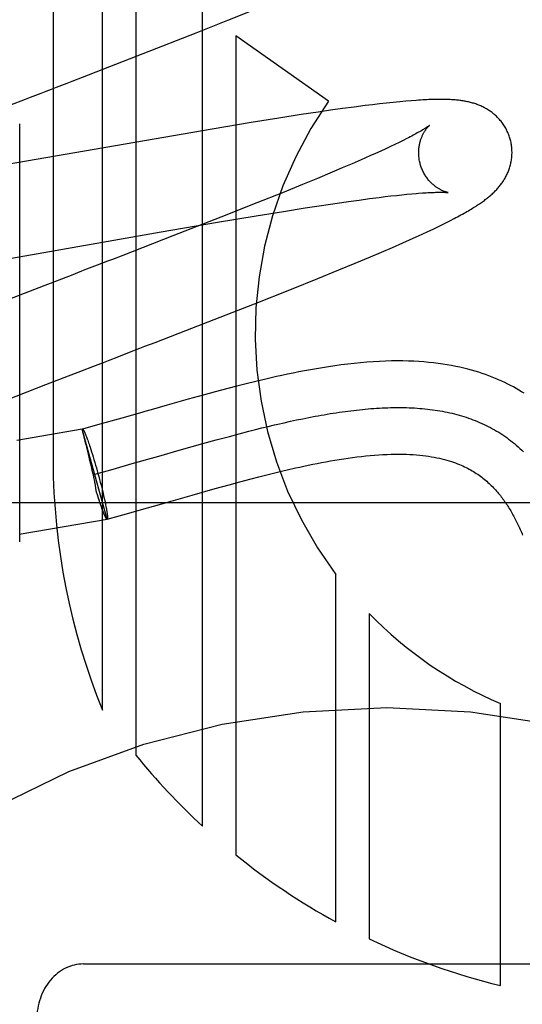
# Model space of a CAD drawing. Header units: inches. Extents: x 0 to 200, y 0 to 129.
# Tile 52 of 97: x 57.58 to 57.688, y 48.687 to 48.898. Entities that reach past the tile are written whole.
import ezdxf

# ---------------------------------------------------------------- set-up
doc = ezdxf.new("R2010")
doc.units = ezdxf.units.IN
doc.header["$LTSCALE"] = 11
doc.header["$MEASUREMENT"] = 0
doc.linetypes.add('HIDDEN', pattern=[0.2, 0.1, -0.1])
doc.layers.add('DEFAULT_2', color=8, linetype='HIDDEN')

msp = doc.modelspace()

# ---------------------------------------------------------------- linework, layer by layer
at = {"layer": 'DEFAULT_2', "color": 8, "linetype": 'HIDDEN'}
for p, q in [((57.5876209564, 49.1088442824), (57.5876209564, 48.8030507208)), ((57.5982193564, 48.7496064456), (57.5982193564, 49.1088442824)), ((57.6053617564, 49.1088442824), (57.6053617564, 48.7399798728)), ((57.61964655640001, 48.7247255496), (57.61964655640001, 49.1088442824)), ((57.6250751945, 48.8975557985), (57.63063841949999, 48.8998009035)), ((57.6182516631, 48.89484113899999), (57.6250751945, 48.8975557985)), ((57.60691945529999, 48.8903959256), (57.6182516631, 48.89484113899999)), ((57.6267889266, 48.89418599), (57.6267889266, 48.7185514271)), ((57.6466577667, 48.8802158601), (57.6267889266, 48.89418599)), ((57.5939282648, 48.8853539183), (57.60691945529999, 48.8903959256)), ((57.6470746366, 48.8782452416), (57.6444293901, 48.8778596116)), ((57.649640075, 48.8786070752), (57.6470746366, 48.8782452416)), ((57.6521241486, 48.878944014), (57.649640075, 48.8786070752)), ((57.6545198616, 48.8792541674), (57.6521241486, 48.878944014)), ((57.6560642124, 48.8794451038), (57.6545198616, 48.8792541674)), ((57.6575685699, 48.8796232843), (57.6560642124, 48.8794451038)), ((57.65904939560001, 48.8797901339), (57.6575685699, 48.8796232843)), ((57.66051568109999, 48.8799458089), (57.65904939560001, 48.8797901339)), ((57.6619177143, 48.8800844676), (57.66051568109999, 48.8799458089)), ((57.6631937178, 48.8802006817), (57.6619177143, 48.8800844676)), ((57.6643430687, 48.88029599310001), (57.6631937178, 48.8802006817)), ((57.6360199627, 48.87656813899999), (57.6300480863, 48.8756060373)), ((57.64077796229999, 48.8773097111), (57.6360199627, 48.87656813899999)), ((57.6444293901, 48.8778596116), (57.64077796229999, 48.8773097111)), ((57.6216852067, 48.8742156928), (57.55588759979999, 48.8628288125)), ((57.5804785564, 48.7857327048), (57.5804785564, 48.87530946)), ((57.6300480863, 48.8756060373), (57.6216852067, 48.8742156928)), ((57.663405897, 48.872184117), (57.6626243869, 48.8717899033)), ((57.6589080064, 48.8700035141), (57.65783630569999, 48.8695083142)), ((57.6599237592, 48.870479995), (57.6589080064, 48.8700035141)), ((57.6608824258, 48.87093705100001), (57.6599237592, 48.870479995)), ((57.6617829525, 48.8713739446), (57.6608824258, 48.87093705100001)), ((57.6626243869, 48.8717899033), (57.6617829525, 48.8713739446)), ((57.6555297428, 48.86846434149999), (57.6536615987, 48.8676367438)), ((57.6567098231, 48.8689950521), (57.6555297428, 48.86846434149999)), ((57.65783630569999, 48.8695083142), (57.6567098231, 48.8689950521)), ((57.6495879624, 48.8658747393), (57.6473908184, 48.86494361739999)), ((57.6516795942, 48.8667729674), (57.6495879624, 48.8658747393)), ((57.6536615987, 48.8676367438), (57.6516795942, 48.8667729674)), ((57.6443045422, 48.86365358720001), (57.6410481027, 48.8623110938)), ((57.6473908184, 48.86494361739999), (57.6443045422, 48.86365358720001)), ((57.6410481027, 48.8623110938), (57.6367537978, 48.8605641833)), ((57.6367537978, 48.8605641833), (57.6312997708, 48.8583754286)), ((57.6532170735, 48.8590076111), (57.6553990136, 48.85929933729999)), ((57.6553990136, 48.85929933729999), (57.6574650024, 48.8595632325)), ((57.6574650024, 48.8595632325), (57.6587757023, 48.8597233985)), ((57.6587757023, 48.8597233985), (57.6600315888, 48.85987079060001)), ((57.6600315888, 48.85987079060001), (57.6612313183, 48.8600053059)), ((57.6612313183, 48.8600053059), (57.662373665, 48.86012689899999)), ((57.662373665, 48.86012689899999), (57.6634574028, 48.86023557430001)), ((57.6634574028, 48.86023557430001), (57.6644806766, 48.8603313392)), ((57.6312997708, 48.8583754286), (57.62357659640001, 48.8553178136)), ((57.636995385, 48.8565687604), (57.6416344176, 48.8573024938)), ((57.6416344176, 48.8573024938), (57.6451649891, 48.8578444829)), ((57.6451649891, 48.8578444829), (57.648523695, 48.8583437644)), ((57.648523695, 48.8583437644), (57.650923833, 48.8586888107)), ((57.650923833, 48.8586888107), (57.6532170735, 48.8590076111)), ((57.62357659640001, 48.8553178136), (57.6133206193, 48.8513073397)), ((57.62284682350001, 48.8542262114), (57.6311257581, 48.8556128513)), ((57.6311257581, 48.8556128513), (57.636995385, 48.8565687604)), ((57.6727719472, 48.8546158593), (57.6735611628, 48.8550252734)), ((57.6107696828, 48.8521512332), (57.62284682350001, 48.8542262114)), ((57.6690332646, 48.8527704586), (57.6700719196, 48.8532700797)), ((57.6700719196, 48.8532700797), (57.6710353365, 48.8537417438)), ((57.6710353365, 48.8537417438), (57.6719325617, 48.854189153)), ((57.6719325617, 48.854189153), (57.6727719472, 48.8546158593)), ((57.57794785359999, 48.84641552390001), (57.6107696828, 48.8521512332)), ((57.6133206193, 48.8513073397), (57.6025598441, 48.8471337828)), ((57.6640153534, 48.8504552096), (57.6653991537, 48.8510800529)), ((57.6653991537, 48.8510800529), (57.6667012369, 48.85167668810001)), ((57.6667012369, 48.85167668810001), (57.6679115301, 48.8522399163)), ((57.6679115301, 48.8522399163), (57.6690332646, 48.8527704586)), ((57.6580106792, 48.8478288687), (57.66031757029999, 48.8488237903)), ((57.66031757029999, 48.8488237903), (57.6625669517, 48.8498101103)), ((57.6625669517, 48.8498101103), (57.6640153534, 48.8504552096)), ((57.652336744, 48.8454374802), (57.6556365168, 48.846819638)), ((57.6556365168, 48.846819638), (57.6580106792, 48.8478288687)), ((57.64888393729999, 48.844012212), (57.652336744, 48.8454374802)), ((57.6443824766, 48.8421797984), (57.64888393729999, 48.844012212)), ((57.6387259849, 48.83990925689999), (57.6443824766, 48.8421797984)), ((57.6307946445, 48.836769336), (57.6387259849, 48.83990925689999)), ((57.6160629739, 48.8310203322), (57.6307946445, 48.836769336)), ((57.6095088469, 48.8284814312), (57.6160629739, 48.8310203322)), ((57.6039762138, 48.8263418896), (57.60619540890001, 48.8271998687)), ((57.5939300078, 48.8224567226), (57.5961671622, 48.823322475)), ((57.5861096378, 48.8194244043), (57.5939300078, 48.8224567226)), ((57.573971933, 48.8146865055), (57.5861096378, 48.8194244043)), ((57.6269735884, 48.8190784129), (57.6250689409, 48.81858426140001)), ((57.6289687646, 48.8195838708), (57.6269735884, 48.8190784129)), ((57.63106193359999, 48.8200991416), (57.6289687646, 48.8195838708)), ((57.61980375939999, 48.8171691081), (57.6165856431, 48.81627666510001)), ((57.6223607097, 48.8178644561), (57.61980375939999, 48.8171691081)), ((57.6250689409, 48.81858426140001), (57.6223607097, 48.8178644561)), ((57.6121013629, 48.8150102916), (57.60864273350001, 48.81402312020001)), ((57.6165856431, 48.81627666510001), (57.6121013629, 48.8150102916)), ((57.6066753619, 48.8134601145), (57.6023427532, 48.8122226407)), ((57.6073230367, 48.8136454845), (57.6066753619, 48.8134601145)), ((57.60864273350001, 48.81402312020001), (57.6073230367, 48.8136454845)), ((57.5971668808, 48.8107614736), (57.59391784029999, 48.809861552)), ((57.6023427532, 48.8122226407), (57.5971668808, 48.8107614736)), ((57.6357765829, 48.8109396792), (57.6371286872, 48.8112488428)), ((57.6371286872, 48.8112488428), (57.6384727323, 48.8115471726)), ((57.6384727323, 48.8115471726), (57.6398085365, 48.8118341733)), ((57.6398085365, 48.8118341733), (57.6411359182, 48.8121093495)), ((57.6411359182, 48.8121093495), (57.6424546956, 48.81237220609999)), ((57.5938845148, 48.8098523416), (57.5798924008, 48.80743191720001)), ((57.5992389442, 48.7905952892), (57.5938845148, 48.8098523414)), ((57.5938878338, 48.80984040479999), (57.5939178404, 48.8098615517)), ((57.5939146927, 48.80973407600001), (57.5938955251, 48.8098110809)), ((57.5940113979, 48.8093384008), (57.5939146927, 48.80973407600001)), ((57.6253972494, 48.8083256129), (57.6275048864, 48.8088849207)), ((57.6275048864, 48.8088849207), (57.6295972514, 48.8094276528)), ((57.6295972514, 48.8094276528), (57.6309833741, 48.80977944)), ((57.6309833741, 48.80977944), (57.63236225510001, 48.810122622)), ((57.63236225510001, 48.810122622), (57.63373371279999, 48.8104567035)), ((57.5947538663, 48.8063276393), (57.59467648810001, 48.8066403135)), ((57.5947686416, 48.8082497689), (57.5948571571, 48.8080167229)), ((57.5948571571, 48.8080167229), (57.5949487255, 48.80776972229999)), ((57.5949487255, 48.80776972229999), (57.595043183, 48.8075092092)), ((57.595043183, 48.8075092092), (57.5951403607, 48.8072356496)), ((57.5951403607, 48.8072356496), (57.5952400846, 48.806949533)), ((57.5952400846, 48.806949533), (57.5953421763, 48.8066513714)), ((57.5953421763, 48.8066513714), (57.5954464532, 48.80634169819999)), ((57.6146514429, 48.8053389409), (57.6197068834, 48.8067658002)), ((57.6197068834, 48.8067658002), (57.6225643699, 48.8075569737)), ((57.6225643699, 48.8075569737), (57.6253972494, 48.8083256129)), ((57.5948340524, 48.8060037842), (57.5947538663, 48.8063276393)), ((57.595599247, 48.8028879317), (57.5950452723, 48.8051492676)), ((57.5954464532, 48.80634169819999), (57.5955527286, 48.8060210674)), ((57.5955527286, 48.8060210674), (57.5957154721, 48.80552083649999)), ((57.5957154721, 48.80552083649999), (57.5958816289, 48.804999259)), ((57.5958816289, 48.804999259), (57.5960505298, 48.8044584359)), ((57.5960505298, 48.8044584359), (57.5962214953, 48.80390054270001)), ((57.61026767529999, 48.8040867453), (57.6146514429, 48.8053389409)), ((57.5958402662, 48.801884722), (57.595599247, 48.8028879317)), ((57.5962214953, 48.80390054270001), (57.596393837, 48.80332782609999)), ((57.596393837, 48.80332782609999), (57.5965668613, 48.8027425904)), ((57.5965668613, 48.8027425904), (57.5967398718, 48.802147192)), ((57.6000077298, 48.8011722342), (57.6051012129, 48.8026105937)), ((57.6051012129, 48.8026105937), (57.6095328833, 48.803876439)), ((57.6095328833, 48.803876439), (57.61026767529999, 48.8040867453)), ((57.5960326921, 48.8010679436), (57.5958402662, 48.801884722)), ((57.5961746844, 48.8004507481), (57.5960326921, 48.8010679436)), ((57.5962672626, 48.8000395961), (57.5961746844, 48.8004507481)), ((57.5965633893, 48.8002178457), (57.6000077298, 48.8011722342)), ((57.5967398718, 48.802147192), (57.596912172, 48.8015440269)), ((57.596912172, 48.8015440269), (57.59708306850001, 48.8009355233)), ((57.59708306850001, 48.8009355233), (57.5972530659, 48.80031977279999)), ((57.5972530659, 48.80031977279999), (57.5974202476, 48.7997036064)), ((57.6317120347, 48.7996463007), (57.6333993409, 48.8000756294)), ((57.6333993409, 48.8000756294), (57.6351177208, 48.80050202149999)), ((57.5963660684, 48.7995886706), (57.5962672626, 48.8000395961)), ((57.5964397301, 48.7992426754), (57.5963660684, 48.7995886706)), ((57.5974202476, 48.7997036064), (57.5975839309, 48.79908953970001)), ((57.5975839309, 48.79908953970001), (57.5977434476, 48.7984800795)), ((57.5977434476, 48.7984800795), (57.5978981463, 48.7978777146)), ((57.6253308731, 48.7979464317), (57.6276545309, 48.7985774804)), ((57.6276545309, 48.7985774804), (57.63006004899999, 48.7992168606)), ((57.63006004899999, 48.7992168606), (57.6317120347, 48.7996463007)), ((57.5969598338, 48.7963566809), (57.5968459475, 48.7967311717)), ((57.5971292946, 48.7958079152), (57.5969598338, 48.7963566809)), ((57.5978981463, 48.7978777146), (57.5980473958, 48.79728490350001)), ((57.5980473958, 48.79728490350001), (57.5981905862, 48.7967040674)), ((57.5981905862, 48.7967040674), (57.5983271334, 48.7961375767)), ((57.5983271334, 48.7961375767), (57.5984564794, 48.7955877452)), ((57.61741976, 48.7957296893), (57.6223445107, 48.7971197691)), ((57.6223445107, 48.7971197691), (57.6253308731, 48.7979464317)), ((57.9091387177, 48.7940443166), (57.4091387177, 48.7940443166)), ((57.597296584, 48.79527642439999), (57.5971292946, 48.7958079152)), ((57.5974644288, 48.7947503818), (57.597296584, 48.79527642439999)), ((57.5975688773, 48.7944344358), (57.597406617, 48.7949326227)), ((57.5976749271, 48.79411481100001), (57.5975688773, 48.7944344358)), ((57.5977790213, 48.7938059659), (57.5976749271, 48.79411481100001)), ((57.5978809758, 48.7935084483), (57.5977790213, 48.7938059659)), ((57.5984564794, 48.7955877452), (57.5985780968, 48.7950568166)), ((57.5986914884, 48.79454695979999), (57.5987622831, 48.7942197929)), ((57.5987622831, 48.7942197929), (57.5988290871, 48.7939035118)), ((57.5988290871, 48.7939035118), (57.5988917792, 48.7935986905)), ((57.60788242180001, 48.7930050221), (57.612190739, 48.794235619)), ((57.6134648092, 48.7946002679), (57.61741976, 48.7957296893)), ((57.5979853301, 48.7932031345), (57.5978809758, 48.7935084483)), ((57.5980825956, 48.7929292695), (57.5979805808, 48.7932228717)), ((57.5981771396, 48.79266846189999), (57.59807765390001, 48.79294975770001)), ((57.5982687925, 48.7924211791), (57.5981720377, 48.7926895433)), ((57.59835739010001, 48.792187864), (57.5982635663, 48.79244269)), ((57.5985247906, 48.791764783), (57.598478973, 48.7918864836)), ((57.5985644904, 48.7916683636), (57.5985196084, 48.7917860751)), ((57.5986032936, 48.791575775), (57.59855937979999, 48.7916893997)), ((57.5988917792, 48.7935986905), (57.5989502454, 48.7933058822)), ((57.5989502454, 48.7933058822), (57.59900437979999, 48.7930256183)), ((57.59900437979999, 48.7930256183), (57.5990540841, 48.7927584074)), ((57.6025974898, 48.7915128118), (57.60788242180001, 48.7930050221)), ((57.5803495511, 48.787318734), (57.5992080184, 48.7905773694)), ((57.5986411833, 48.7914870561), (57.5985982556, 48.79159653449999)), ((57.5986781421, 48.7914022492), (57.5986362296, 48.7915074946)), ((57.5987141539, 48.7913213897), (57.59867329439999, 48.7914222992)), ((57.5992389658, 48.7905953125), (57.5992080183, 48.7905773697)), ((57.5992089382, 48.79057413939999), (57.6025974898, 48.7915128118)), ((57.5992389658, 48.7905953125), (57.5992089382, 48.79057413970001)), ((57.6482161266, 48.7041947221), (57.6482161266, 48.7786810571)), ((57.6553575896, 48.7703240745), (57.6553575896, 48.7005417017)), ((57.6834682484, 48.6905605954), (57.6834682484, 48.7510357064)), ((57.59413871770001, 48.6951674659), (57.72413871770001, 48.6951674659))]:
    msp.add_line(p, q, dxfattribs=at)
for points in [[(57.5906110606, 48.88407084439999), (57.5917190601, 48.8844993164), (57.5939282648, 48.8853539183)], [(57.5828083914, 48.8810542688), (57.5850442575, 48.8819187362), (57.586160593, 48.8823502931), (57.5872756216, 48.8827813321), (57.588389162, 48.8832118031), (57.5906110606, 48.88407084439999)], [(57.5783289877, 48.8793213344), (57.5816892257, 48.8806214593), (57.5828083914, 48.8810542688)], [(57.6855716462, 48.87205759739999), (57.6855101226, 48.8722702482), (57.6854324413, 48.8725176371), (57.685348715, 48.8727631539), (57.6852590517, 48.8730064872), (57.6851635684, 48.8732473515), (57.6850623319, 48.87348561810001), (57.6849554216, 48.8737211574), (57.6848429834, 48.873953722), (57.684725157, 48.8741831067), (57.684602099, 48.8744090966), (57.6844739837, 48.8746314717), (57.6843409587, 48.8748500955), (57.6842031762, 48.8750648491), (57.6840608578, 48.8752755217), (57.68391425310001, 48.87548189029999), (57.683763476, 48.8756839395), (57.6836086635, 48.8758816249), (57.6834500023, 48.8760748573), (57.68328764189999, 48.8762635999), (57.68312183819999, 48.876447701), (57.682952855, 48.8766270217), (57.6827808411, 48.87680155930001), (57.68260596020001, 48.8769713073), (57.6824284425, 48.8771362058), (57.6822485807, 48.8772961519), (57.6820663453, 48.8774513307), (57.6818818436, 48.8776017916), (57.6816948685, 48.8777478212), (57.6815052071, 48.8778896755), (57.68131285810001, 48.8780274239), (57.6811176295, 48.8781612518), (57.68091977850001, 48.8782910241), (57.6807193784, 48.8784167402), (57.68051676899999, 48.8785382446), (57.6803122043, 48.8786554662), (57.68010605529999, 48.8787682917), (57.6798987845, 48.8788765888), (57.679690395, 48.8789804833), (57.6794811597, 48.8790799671), (57.6792706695, 48.87917534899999), (57.6790586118, 48.8792668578), (57.6788448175, 48.879354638), (57.67862892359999, 48.87943889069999), (57.67841105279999, 48.87951961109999), (57.67819101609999, 48.87959690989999), (57.6779692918, 48.8796706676), (57.6777462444, 48.8797408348), (57.6775220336, 48.8798074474), (57.6772969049, 48.8798705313), (57.67707097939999, 48.879930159), (57.6768445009, 48.8799863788), (57.6766173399, 48.8800393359), (57.6763894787, 48.8800891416), (57.6761607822, 48.8801359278), (57.6759311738, 48.8801798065), (57.67570041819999, 48.880220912), (57.6754683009, 48.8802593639), (57.67523465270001, 48.880295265), (57.67499933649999, 48.8803287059), (57.67476202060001, 48.8803597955), (57.6745224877, 48.8803886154), (57.6742802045, 48.8804152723), (57.6740346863, 48.8804398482), (57.6737854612, 48.8804624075), (57.6735320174, 48.8804830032), (57.6732738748, 48.8805016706), (57.6730105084, 48.8805184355), (57.6727414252, 48.88053330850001), (57.6724660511, 48.8805462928), (57.6721839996, 48.8805573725), (57.6718948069, 48.8805665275), (57.6715980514, 48.8805737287), (57.67129328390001, 48.8805789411), (57.67098004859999, 48.88058212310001), (57.6706578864, 48.8805832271), (57.6703262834, 48.880582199), (57.6699847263, 48.8805789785), (57.669632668, 48.8805734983), (57.6692695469, 48.8805656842), (57.6688947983, 48.880555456), (57.6685078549, 48.8805427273), (57.6681080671, 48.8805274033), (57.66769488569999, 48.8805093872), (57.6672673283, 48.8804885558), (57.66682450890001, 48.88046477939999), (57.6663653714, 48.8804379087), (57.6658888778, 48.8804077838), (57.6653938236, 48.8803742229), (57.6643430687, 48.88029599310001)], [(57.6682525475, 48.874995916), (57.6682454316, 48.8749900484), (57.6682311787, 48.87497854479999), (57.6682092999, 48.8749612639), (57.66817928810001, 48.8749380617), (57.6681406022, 48.8749087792), (57.6680926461, 48.8748732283), (57.6680349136, 48.87483129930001), (57.6679668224, 48.8747828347), (57.6678879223, 48.8747277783), (57.6677977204, 48.8746660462), (57.6676957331, 48.8745975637), (57.6675814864, 48.87452226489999), (57.6674543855, 48.874440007), (57.667313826, 48.8743506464), (57.6671592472, 48.8742540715), (57.66698990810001, 48.874150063), (57.666805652, 48.8740387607), (57.6666061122, 48.8739201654), (57.6663913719, 48.8737945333), (57.6661615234, 48.873662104), (57.6659165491, 48.8735230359), (57.6656566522, 48.873377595), (57.6653815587, 48.8732257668), (57.6650911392, 48.8730676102), (57.664785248, 48.8729031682), (57.66446368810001, 48.8727324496), (57.6641265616, 48.8725556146), (57.6637739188, 48.87237278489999), (57.663405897, 48.872184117)], [(57.66630264, 48.8666998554), (57.6662499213, 48.8668980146), (57.6661938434, 48.8671314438), (57.6661440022, 48.8673656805), (57.6661004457, 48.86760022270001), (57.6660631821, 48.8678346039), (57.6660321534, 48.86806863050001), (57.6660072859, 48.8683021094), (57.6659885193, 48.8685345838), (57.6659757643, 48.868765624), (57.6659689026, 48.8689949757), (57.6659678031, 48.8692223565), (57.6659723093, 48.8694474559), (57.6659822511, 48.8696700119), (57.6659974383, 48.86988964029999), (57.6660176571, 48.8701059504), (57.6660426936, 48.8703187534), (57.6660723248, 48.8705279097), (57.66610626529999, 48.8707329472), (57.6661442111, 48.870933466), (57.6661858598, 48.8711291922), (57.66623087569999, 48.8713197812), (57.6662789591, 48.8715051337), (57.6663297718, 48.87168503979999), (57.66638305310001, 48.8718595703), (57.66643849, 48.8720286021), (57.6664959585, 48.8721925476), (57.66655535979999, 48.8723517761), (57.6666164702, 48.87250627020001), (57.6666791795, 48.8726562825), (57.66674309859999, 48.8728013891), (57.66680784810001, 48.8729412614), (57.6668732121, 48.8730759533), (57.6669388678, 48.8732053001), (57.6670047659, 48.87332966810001), (57.6670708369, 48.8734493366), (57.66713691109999, 48.8735643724), (57.6672028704, 48.8736749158), (57.6672685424, 48.8737809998), (57.6673337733, 48.8738826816), (57.66739840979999, 48.87398001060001), (57.6674622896, 48.8740730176), (57.6675252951, 48.8741617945), (57.6675873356, 48.8742464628), (57.66764817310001, 48.8743269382), (57.66770761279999, 48.8744032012), (57.6677654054, 48.8744751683), (57.6678213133, 48.87454278), (57.66787506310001, 48.8746059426), (57.6679263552, 48.8746645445), (57.6679749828, 48.874718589), (57.6680207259, 48.8747680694), (57.6680632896, 48.8748129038), (57.6681023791, 48.87485301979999), (57.668137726, 48.8748883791), (57.6681690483, 48.874918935), (57.6681960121, 48.874944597), (57.6682182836, 48.8749652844), (57.6682354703, 48.87498087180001), (57.6682471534, 48.874991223), (57.6682516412, 48.8749951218)], [(57.6735611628, 48.8550252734), (57.6739393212, 48.85522460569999), (57.6743071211, 48.8554206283), (57.6746651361, 48.8556136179), (57.675013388, 48.85580355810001), (57.6753520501, 48.8559905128), (57.6756812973, 48.85617454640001), (57.6760013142, 48.8563557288), (57.6763122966, 48.856534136), (57.6766144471, 48.8567098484), (57.6769079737, 48.8568829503), (57.677193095, 48.85705353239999), (57.6774700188, 48.8572216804), (57.6777389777, 48.8573874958), (57.6780001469, 48.8575510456), (57.67825373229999, 48.8577124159), (57.6784999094, 48.8578716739), (57.6787388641, 48.8580288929), (57.6789708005, 48.8581841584), (57.6791958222, 48.8583374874), (57.6794144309, 48.858489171), (57.67962692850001, 48.8586393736), (57.6798339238, 48.8587884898), (57.6800358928, 48.8589368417), (57.6802333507, 48.8590848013), (57.6804267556, 48.859232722), (57.6806165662, 48.8593809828), (57.68080328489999, 48.8595300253), (57.68098705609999, 48.8596800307), (57.6811681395, 48.859831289), (57.6813466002, 48.8599839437), (57.6815225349, 48.8601381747), (57.6816960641, 48.8602941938), (57.681867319, 48.8604522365), (57.6820363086, 48.86061243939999), (57.6822030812, 48.8607749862), (57.6823675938, 48.8609399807), (57.6825298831, 48.86110761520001), (57.6826897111, 48.8612778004), (57.6828469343, 48.8614505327), (57.6830013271, 48.8616257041), (57.68315273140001, 48.8618032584), (57.6833008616, 48.8619829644), (57.6834453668, 48.8621644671), (57.6835863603, 48.8623479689), (57.68372374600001, 48.8625334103), (57.6838577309, 48.8627211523), (57.6839883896, 48.8629114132), (57.68411586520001, 48.86310454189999), (57.6842403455, 48.8633010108), (57.6843615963, 48.8635006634), (57.6844795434, 48.86370359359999), (57.6845938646, 48.8639094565), (57.6847043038, 48.8641179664), (57.6848106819, 48.8643289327), (57.6849127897, 48.86454204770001), (57.6850105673, 48.8647572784), (57.68510386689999, 48.8649743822), (57.6851927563, 48.8651936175), (57.6852772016, 48.8654150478), (57.6853572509, 48.8656389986), (57.6854329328, 48.86586582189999), (57.68550412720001, 48.866095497), (57.6855707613, 48.8663281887), (57.6856326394, 48.8665636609), (57.685689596, 48.86680174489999), (57.6857414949, 48.8670423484), (57.6857882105, 48.8672853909), (57.68582958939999, 48.8675306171), (57.6858654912, 48.8677777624), (57.6858958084, 48.8680267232), (57.6859204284, 48.8682773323), (57.6859392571, 48.868529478), (57.6859522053, 48.8687830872), (57.6859591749, 48.8690378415), (57.6859600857, 48.8692934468), (57.685954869, 48.8695497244), (57.68594346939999, 48.8698064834), (57.6859258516, 48.8700634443), (57.6859019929, 48.870320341), (57.6858718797, 48.87057692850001), (57.6858355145, 48.8708329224), (57.6857928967, 48.8710881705), (57.6857440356, 48.8713425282), (57.6856889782, 48.8715956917), (57.6856277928, 48.8718473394), (57.6855716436, 48.872057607)], [(57.6722514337, 48.860601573), (57.6722554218, 48.8606009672), (57.6722484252, 48.8606021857), (57.6722342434, 48.860604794), (57.6722130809, 48.86060892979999), (57.6721851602, 48.8606147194), (57.67215065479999, 48.8606222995), (57.6721098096, 48.860631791), (57.6720628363, 48.8606433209), (57.6720100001, 48.8606570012), (57.6719515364, 48.8606729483), (57.6718877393, 48.860691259), (57.6718189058, 48.86071202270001), (57.6717452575, 48.8607353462), (57.6716669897, 48.86076133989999), (57.6715844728, 48.8607900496), (57.6714980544, 48.8608215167), (57.6714079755, 48.8608558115), (57.671314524, 48.8608929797), (57.67121786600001, 48.86093310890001), (57.6711182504, 48.8609762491), (57.6710156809, 48.8610225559), (57.6709102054, 48.861072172), (57.6708019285, 48.86112521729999), (57.6706909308, 48.8611818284), (57.6705773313, 48.8612421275), (57.6704612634, 48.8613062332), (57.6703427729, 48.8613743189), (57.6702219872, 48.8614465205), (57.670098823, 48.8615231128), (57.6699731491, 48.8616044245), (57.6698452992, 48.8616904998), (57.6697154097, 48.8617815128), (57.6695839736, 48.8618773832), (57.669451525, 48.86197796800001), (57.6693180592, 48.8620835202), (57.6691838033, 48.8621941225), (57.66904864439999, 48.8623101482), (57.6689124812, 48.8624320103), (57.6687756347, 48.8625597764), (57.6686382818, 48.862693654), (57.6685008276, 48.8628336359), (57.6683635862, 48.86297979), (57.6682270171, 48.8631320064), (57.6680915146, 48.8632902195), (57.6679575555, 48.8634542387), (57.667825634, 48.8636238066), (57.6676960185, 48.863798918), (57.66756899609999, 48.8639795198), (57.667444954, 48.86416539), (57.66732425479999, 48.8643563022), (57.6672071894, 48.8645521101), (57.6670940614, 48.8647526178), (57.6669851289, 48.8649576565), (57.66688062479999, 48.8651670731), (57.6667808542, 48.86538053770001), (57.6666861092, 48.86559768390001), (57.6665965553, 48.8658183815), (57.6665123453, 48.8660424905), (57.6664337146, 48.866269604), (57.6663608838, 48.8664992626), (57.6663026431, 48.8666998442)], [(57.6644806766, 48.8603313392), (57.6654415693, 48.86041428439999), (57.66589858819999, 48.86045105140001)], [(57.66589858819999, 48.86045105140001), (57.6667668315, 48.86051549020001), (57.6671785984, 48.8605432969), (57.6675737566, 48.8605681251), (57.667951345, 48.86059000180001), (57.66830995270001, 48.8606089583), (57.6686479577, 48.8606250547), (57.6689660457, 48.8606384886), (57.6692640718, 48.8606494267), (57.66954317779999, 48.8606580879), (57.66980411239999, 48.8606646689), (57.6700477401, 48.8606693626), (57.67027479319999, 48.86067235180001), (57.6704862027, 48.8606738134), (57.67068279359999, 48.8606739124), (57.6708653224, 48.8606728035), (57.6710345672, 48.8606706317), (57.6711910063, 48.8606675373), (57.6713352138, 48.86066365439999), (57.671467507, 48.8606591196), (57.6715882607, 48.8606540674), (57.6716978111, 48.8606486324), (57.6717964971, 48.8606429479), (57.6718846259, 48.860637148), (57.6719624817, 48.8606313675), (57.6720304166, 48.8606257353), (57.6720887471, 48.8606203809), (57.67213781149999, 48.8606154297), (57.6721779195, 48.8606110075), (57.67220942, 48.8606072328), (57.6722326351, 48.8606042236), (57.6722478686, 48.8606020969), (57.6722514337, 48.860601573)], [(57.6025598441, 48.8471337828), (57.6003628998, 48.8462839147), (57.5992600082, 48.8458574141)], [(57.5992600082, 48.8458574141), (57.5970462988, 48.8450015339), (57.5959358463, 48.84457225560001), (57.59482323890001, 48.8441421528), (57.5937086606, 48.8437112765), (57.5914743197, 48.8428474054)], [(57.5914743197, 48.8428474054), (57.5903549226, 48.8424145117), (57.5869900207, 48.8411126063)], [(57.5869900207, 48.8411126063), (57.5858667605, 48.8406777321), (57.56684158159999, 48.833269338)], [(57.60619540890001, 48.8271998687), (57.6073021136, 48.8276278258), (57.6095088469, 48.8284814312)], [(57.5995197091, 48.8246190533), (57.6017505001, 48.8254814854), (57.6039762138, 48.8263418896)], [(57.5961671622, 48.823322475), (57.5984028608, 48.8241872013), (57.5995197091, 48.8246190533)], [(57.6885897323, 48.8175505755), (57.6880246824, 48.8178994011), (57.6874489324, 48.81824193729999), (57.6868621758, 48.818578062), (57.6862641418, 48.8189076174), (57.6856545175, 48.8192304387), (57.68503308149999, 48.8195462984), (57.6843992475, 48.8198551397), (57.6837525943, 48.8201567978), (57.6830923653, 48.8204512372), (57.6824176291, 48.82073844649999), (57.6817283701, 48.8210179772), (57.68102438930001, 48.8212894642), (57.6803052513, 48.8215526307), (57.67957084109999, 48.8218070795), (57.67881995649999, 48.8220527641), (57.6780516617, 48.8222894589), (57.67726506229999, 48.8225168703), (57.6764593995, 48.822734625), (57.67563322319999, 48.8229424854), (57.6747852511, 48.8231400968), (57.6739140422, 48.8233270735), (57.6730179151, 48.8235030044), (57.6720961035, 48.8236672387), (57.67114705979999, 48.8238191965), (57.67017132, 48.8239579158), (57.66916895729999, 48.8240825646), (57.6681398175, 48.8241923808), (57.6670842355, 48.8242865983), (57.6660007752, 48.8243646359), (57.6648885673, 48.82442584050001), (57.6637460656, 48.8244695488), (57.662571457, 48.8244950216), (57.6613644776, 48.8245014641), (57.6601229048, 48.8244880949), (57.6588506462, 48.8244542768), (57.6575497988, 48.8243995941), (57.6562239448, 48.8243238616), (57.6548756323, 48.8242270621), (57.6535106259, 48.8241096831), (57.6521326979, 48.8239723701), (57.6507510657, 48.8238166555), (57.649374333, 48.8236444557), (57.64800931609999, 48.82345773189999), (57.6466666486, 48.8232592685), (57.6453445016, 48.8230502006), (57.644045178, 48.8228322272), (57.64276685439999, 48.8226063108), (57.64150848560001, 48.82237338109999), (57.6402699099, 48.8221343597), (57.6390504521, 48.8218900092), (57.63785045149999, 48.8216412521), (57.6366699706, 48.821388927), (57.6355089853, 48.8211338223), (57.6343673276, 48.8208766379), (57.63324542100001, 48.8206180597), (57.63106193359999, 48.8200991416)], [(57.6424546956, 48.81237220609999), (57.6437646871, 48.81262224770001), (57.6444163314, 48.81274230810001), (57.645065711, 48.8128589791), (57.6457128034, 48.8129721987), (57.6463575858, 48.813081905), (57.6470000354, 48.8131880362), (57.6476401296, 48.81329053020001), (57.64827784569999, 48.81338932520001), (57.6489131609, 48.81348435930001), (57.6495460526, 48.8135755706), (57.650176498, 48.8136628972), (57.6508044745, 48.8137462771), (57.6514299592, 48.81382564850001), (57.6520529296, 48.8139009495), (57.6526733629, 48.813972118), (57.6532912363, 48.81403909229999), (57.65390652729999, 48.8141018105), (57.654519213, 48.8141602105), (57.6551292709, 48.8142142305), (57.655736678, 48.8142638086), (57.65634141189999, 48.814308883), (57.6569434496, 48.8143493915), (57.6575427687, 48.8143852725), (57.6581393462, 48.8144164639), (57.6587331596, 48.8144429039), (57.65932418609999, 48.8144645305), (57.659912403, 48.81448128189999), (57.6604977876, 48.81449309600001), (57.6610803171, 48.81449991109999), (57.661659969, 48.8145016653), (57.6622367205, 48.8144982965), (57.6628105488, 48.8144897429), (57.6633814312, 48.8144759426), (57.6639493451, 48.8144568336), (57.66451426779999, 48.8144323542), (57.66507617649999, 48.81440244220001), (57.6656350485, 48.81436703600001), (57.6661908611, 48.81432607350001), (57.6667435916, 48.8142794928), (57.6672932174, 48.814227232), (57.6678397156, 48.81416922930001), (57.6683830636, 48.8141054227), (57.6689232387, 48.8140357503), (57.66946021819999, 48.8139601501), (57.6699939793, 48.8138785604), (57.6705244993, 48.8137909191), (57.6710517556, 48.8136971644), (57.6715757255, 48.8135972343), (57.6720963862, 48.813491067), (57.6726137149, 48.8133786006), (57.6731276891, 48.81325977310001), (57.67363828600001, 48.8131345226), (57.6741454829, 48.81300278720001), (57.6746492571, 48.812864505), (57.6751495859, 48.8127196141), (57.6756464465, 48.8125680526), (57.6761398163, 48.8124097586), (57.6766296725, 48.8122446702), (57.6771159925, 48.8120727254), (57.67759875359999, 48.8118938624), (57.6780779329, 48.81170801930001), (57.6785535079, 48.811515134), (57.6790254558, 48.8113151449), (57.6794937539, 48.81110798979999), (57.6799583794, 48.8108936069), (57.68041930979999, 48.8106719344), (57.6808765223, 48.8104429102), (57.6813299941, 48.8102064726), (57.6817797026, 48.8099625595), (57.682225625, 48.8097111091), (57.6826677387, 48.8094520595), (57.6831060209, 48.8091853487), (57.683540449, 48.8089109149), (57.6839710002, 48.80862869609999), (57.6843976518, 48.8083386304), (57.6848203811, 48.8080406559), (57.6852391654, 48.8077347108), (57.685653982, 48.8074207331), (57.68606480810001, 48.8070986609), (57.6864716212, 48.8067684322), (57.6868743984, 48.8064299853), (57.6872731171, 48.8060832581), (57.6876677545, 48.8057281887), (57.6880582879, 48.8053647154), (57.6884446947, 48.80499277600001)], [(57.63373371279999, 48.8104567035), (57.6350975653, 48.8107811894), (57.6357765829, 48.8109396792)], [(57.5938955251, 48.8098110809), (57.5938911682, 48.8098279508), (57.5938878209, 48.8098403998)], [(57.5939178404, 48.8098615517), (57.5939271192, 48.8098631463), (57.5939425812, 48.80986210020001), (57.5939592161, 48.8098567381), (57.5939770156, 48.8098470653), (57.59399597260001, 48.8098330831), (57.5940160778, 48.8098148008), (57.5940373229, 48.8097922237), (57.5940596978, 48.80976536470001), (57.5940831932, 48.8097342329), (57.5941077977, 48.8096988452), (57.5941335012, 48.80965921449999), (57.5941602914, 48.80961536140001), (57.594188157, 48.8095673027), (57.5942170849, 48.80951506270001), (57.59424706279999, 48.809458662), (57.5942780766, 48.80939812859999), (57.5943101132, 48.8093334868), (57.5943431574, 48.8092647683), (57.5943771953, 48.80919200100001), (57.5944122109, 48.8091152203), (57.5944481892, 48.8090344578), (57.59448511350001, 48.8089497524), (57.5945229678, 48.8088611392), (57.5945617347, 48.8087686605), (57.5946013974, 48.8086723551), (57.5946419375, 48.8085722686), (57.5946833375, 48.8084684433), (57.5947255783, 48.8083609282), (57.5947686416, 48.8082497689)], [(57.594105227, 48.8089548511), (57.5940281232, 48.8092698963), (57.5940113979, 48.8093384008)], [(57.5942505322, 48.8083635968), (57.5941270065, 48.8088660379), (57.594105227, 48.8089548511)], [(57.59467648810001, 48.8066403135), (57.5942780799, 48.8082517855), (57.5942505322, 48.8083635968)], [(57.5950452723, 48.8051492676), (57.5950018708, 48.8053250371), (57.5948340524, 48.8060037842)], [(57.63775117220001, 48.8011318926), (57.63954920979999, 48.801543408), (57.64046331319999, 48.8017461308), (57.6413865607, 48.80194613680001), (57.6423187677, 48.8021430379), (57.64325774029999, 48.8023360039), (57.64420171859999, 48.80252430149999), (57.645149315, 48.8027072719), (57.6460987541, 48.8028841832), (57.64704952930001, 48.80305453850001), (57.6480008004, 48.8032178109), (57.6489517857, 48.8033735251), (57.64990166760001, 48.80352119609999), (57.6508497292, 48.8036603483), (57.6517950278, 48.803790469), (57.6527374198, 48.8039111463), (57.6536764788, 48.8040219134), (57.6546120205, 48.80412236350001), (57.6555445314, 48.8042121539), (57.6564714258, 48.8042906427), (57.6573920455, 48.80435740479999), (57.6583013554, 48.8044117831), (57.65919560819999, 48.8044534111), (57.6600711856, 48.8044821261), (57.6609240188, 48.80449801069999), (57.6617526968, 48.80450140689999), (57.66255417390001, 48.80449278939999), (57.66333001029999, 48.8044726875), (57.6640804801, 48.8044416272), (57.6648064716, 48.8044001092), (57.66550871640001, 48.80434865), (57.6661879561, 48.8042877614), (57.666844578, 48.8042179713), (57.6674803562, 48.8041396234), (57.6680965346, 48.80405304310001), (57.66869484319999, 48.8039584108), (57.6692767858, 48.803855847), (57.6698439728, 48.8037453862), (57.6703986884, 48.80362684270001), (57.6709400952, 48.8035006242), (57.6714688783, 48.8033668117), (57.6719828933, 48.8032262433), (57.6724808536, 48.8030796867), (57.6729614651, 48.8029280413), (57.6734235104, 48.8027723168), (57.6738660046, 48.8026135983), (57.6742872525, 48.8024533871), (57.6746884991, 48.8022921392), (57.6750692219, 48.8021309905), (57.6754330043, 48.8019692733), (57.6757822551, 48.8018066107), (57.6761194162, 48.8016424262), (57.6764467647, 48.8014760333), (57.67676659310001, 48.80130655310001), (57.6770815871, 48.8011326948), (57.67739227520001, 48.800954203), (57.67770032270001, 48.80077010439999), (57.6780047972, 48.800580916), (57.6783054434, 48.8003867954), (57.67860197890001, 48.8001879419), (57.6788941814, 48.7999845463), (57.67918172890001, 48.7997769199), (57.67946436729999, 48.799565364), (57.6797417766, 48.7993502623), (57.6800135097, 48.7991321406), (57.6802797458, 48.798911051), (57.6805405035, 48.7986871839), (57.68079578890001, 48.79846076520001), (57.6810456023, 48.7982320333), (57.6812899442, 48.7980012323), (57.681528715, 48.7977687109), (57.68176218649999, 48.7975344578), (57.6819905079, 48.7972985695), (57.6822139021, 48.7970610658), (57.682432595, 48.7968219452), (57.6826466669, 48.7965813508), (57.6828562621, 48.7963393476), (57.6830613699, 48.7960961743), (57.68326200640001, 48.7958520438), (57.6834582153, 48.7956071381), (57.6836499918, 48.7953617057), (57.6838375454, 48.7951157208), (57.6840208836, 48.794869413), (57.6842005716, 48.79462224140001), (57.684377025, 48.7943738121), (57.6845506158, 48.7941237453), (57.68472191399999, 48.7938713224), (57.68489067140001, 48.7936169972), (57.6850568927, 48.7933608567), (57.6852204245, 48.7931032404), (57.6853810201, 48.7928446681), (57.68553897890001, 48.7925847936), (57.68569434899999, 48.7923236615), (57.6858476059, 48.7920605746), (57.685999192, 48.7917948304), (57.68614919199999, 48.7915263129), (57.6862978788, 48.79125454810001), (57.6864451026, 48.79097981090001), (57.6865908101, 48.7907022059), (57.686735, 48.7904217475), (57.6868775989, 48.7901385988), (57.68701877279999, 48.789852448), (57.6871586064, 48.7895631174), (57.687297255, 48.78927026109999), (57.6874348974, 48.7889734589), (57.6875715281, 48.7886726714), (57.6877072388, 48.7883676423), (57.6878419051, 48.78805859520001), (57.6879754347, 48.787745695), (57.6881077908, 48.7874289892), (57.6882388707, 48.7871086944)], [(57.6351177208, 48.80050202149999), (57.6368655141, 48.8009234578), (57.63775117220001, 48.8011318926)], [(57.5968459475, 48.7967311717), (57.5968352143, 48.7968618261), (57.59682211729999, 48.7969974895), (57.5968065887, 48.7971385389), (57.5967887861, 48.7972840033), (57.596768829, 48.79743302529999), (57.59674678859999, 48.7975855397), (57.5967227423, 48.7977411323), (57.596696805, 48.797899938), (57.5966690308, 48.79806228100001), (57.5966396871, 48.7982271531), (57.59660902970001, 48.7983937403), (57.596577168, 48.7985617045), (57.5965443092, 48.7987302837), (57.5965104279, 48.79889989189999), (57.5964397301, 48.7992426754)], [(57.5985780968, 48.7950568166), (57.5986546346, 48.7947144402), (57.5986914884, 48.79454695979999)], [(57.612190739, 48.794235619), (57.6128251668, 48.7944172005), (57.6134648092, 48.7946002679)], [(57.5984842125, 48.7918649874), (57.5984375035, 48.79199055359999), (57.5983952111, 48.7920982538), (57.5983521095, 48.7922095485)], [(57.5984427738, 48.7919689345), (57.5984004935, 48.79207657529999), (57.59835739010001, 48.792187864)], [(57.5990540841, 48.7927584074), (57.59909926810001, 48.7925047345), (57.5991201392, 48.7923831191), (57.5991398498, 48.79226506), (57.5991583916, 48.7921506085), (57.5991757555, 48.7920398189), (57.5991919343, 48.791932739), (57.5992069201, 48.7918294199), (57.5992207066, 48.7917299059), (57.599233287, 48.7916342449), (57.5992446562, 48.7915424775), (57.5992548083, 48.791454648), (57.5992637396, 48.7913707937), (57.5992714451, 48.7912909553), (57.5992779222, 48.7912151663), (57.5992831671, 48.7911434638), (57.59928717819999, 48.7910758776), (57.599289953, 48.7910124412), (57.599291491, 48.7909531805), (57.59929179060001, 48.7908981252), (57.5992908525, 48.7908472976), (57.5992886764, 48.7908007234), (57.5992852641, 48.79075842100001), (57.5992806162, 48.7907204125), (57.5992747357, 48.7906867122), (57.5992676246, 48.7906573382), (57.5992592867, 48.7906323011), (57.5992497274, 48.7906116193), (57.59923894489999, 48.7905952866)], [(57.5991996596, 48.79057254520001), (57.5991841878, 48.79057359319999), (57.5991675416, 48.7905789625), (57.5991497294, 48.7905886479), (57.5991307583, 48.7906026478), (57.5991106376, 48.7906209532), (57.5990893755, 48.7906435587), (57.5990669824, 48.7906704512), (57.5990434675, 48.7907016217), (57.5990188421, 48.7907370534), (57.5989931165, 48.790776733), (57.5989663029, 48.7908206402), (57.5989384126, 48.790868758), (57.5989094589, 48.790921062), (57.5988794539, 48.7909775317), (57.59884841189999, 48.79103813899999), (57.59881634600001, 48.7911028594), (57.5987832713, 48.7911716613), (57.598749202, 48.79124451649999), (57.5987141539, 48.7913213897)], [(57.5992080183, 48.7905773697), (57.5991986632, 48.7905766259), (57.5991828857, 48.7905789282), (57.5991659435, 48.7905855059), (57.599147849, 48.7905963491), (57.5991286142, 48.7906114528), (57.59910824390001, 48.79063080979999), (57.5990867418, 48.7906544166), (57.5990641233, 48.7906822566), (57.59904040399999, 48.7907143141), (57.59901558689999, 48.7907505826), (57.5989896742, 48.79079106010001), (57.59896268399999, 48.7908357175)]]:
    msp.add_lwpolyline(points, dxfattribs=at)
msp.add_circle((57.6591387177, 48.5751674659), 0.175, dxfattribs=at)
for centre, radius, start, end in [((57.71733586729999, 48.83052126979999), 0.0863999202, 144.8885037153, 216.8701136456), ((57.7316199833, 48.8038337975), 0.1440011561, 180.3115753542, 202.1217410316), ((57.7173352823, 48.8305214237), 0.0863999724, 224.1651408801, 246.9222627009), ((57.7173361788, 48.830521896), 0.1440004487, 218.958850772, 227.2814131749), ((57.7173337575, 48.8305201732), 0.1439978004, 231.038860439, 241.3151936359), ((57.7173365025, 48.8305225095), 0.1440013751, 244.5067343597, 256.3969435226)]:
    msp.add_arc(centre, radius, start, end, dxfattribs=at)
msp.add_ellipse((57.59413871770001, 48.6832948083), major_axis=(0, -0.0118726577), ratio=0.8422714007, start_param=3.1415926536, end_param=4.7123889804, dxfattribs=at)

doc.saveas('drawing.dxf')
